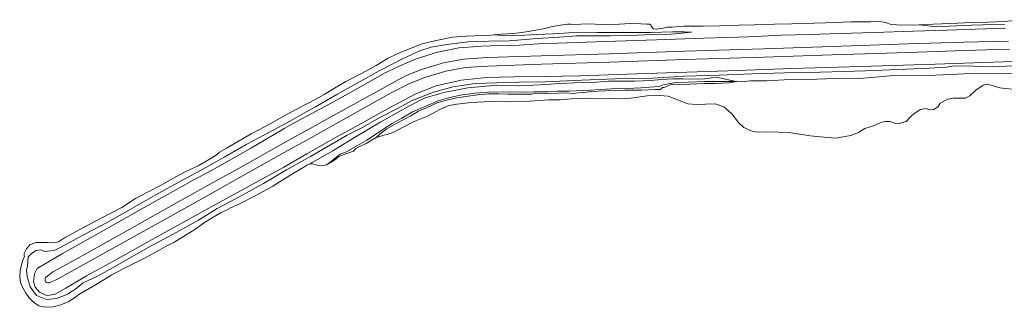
# Model space of a CAD drawing. Header units: metres. Extents: x 66374 to 71914, y 405953 to 412623.
# Tile 25 of 42: x 68522 to 69439, y 408835 to 409103. Entities that reach past the tile are written whole.
import ezdxf

# ---------------------------------------------------------------- set-up
doc = ezdxf.new("R2010")
doc.units = ezdxf.units.M
doc.layers.add('2013-05-24_onderlegger_OVLIJNOBJ', color=252, linetype='Continuous', lineweight=0)

msp = doc.modelspace()

# ---------------------------------------------------------------- linework, layer by layer
at = {"layer": '2013-05-24_onderlegger_OVLIJNOBJ'}
for p, q in [((69009.57, 409094.59), (69017.92, 409096.61)), ((69017.92, 409096.61), (69025.43, 409097.73)), ((69025.43, 409097.73), (69032.13, 409098.75)), ((69032.13, 409098.75), (69035.28, 409098.72)), ((69035.28, 409098.72), (69039.9, 409098.46)), ((69039.9, 409098.46), (69048.87, 409098.98)), ((69048.87, 409098.98), (69067.04, 409098.62)), ((69067.04, 409098.62), (69080.46, 409098.78)), ((69080.46, 409098.78), (69090.56, 409099.33)), ((69090.56, 409099.33), (69100.26, 409099.01)), ((69100.26, 409099.01), (69106.08, 409098.75)), ((69106.08, 409098.75), (69108.74, 409098.66)), ((69108.74, 409098.66), (69109.6, 409098.53)), ((69109.6, 409098.53), (69109.82, 409098.02)), ((69109.82, 409098.02), (69109.93, 409096.99)), ((69109.93, 409096.99), (69111.1, 409095.42)), ((69111.1, 409095.42), (69112.2, 409094.5)), ((69121.3, 409095.01), (69124.78, 409095.9)), ((69124.78, 409095.9), (69129.55, 409096.1)), ((69129.55, 409096.1), (69140.46, 409096.83)), ((69140.46, 409096.83), (69158.54, 409096.83)), ((69158.54, 409096.83), (69173.49, 409097.22)), ((69173.49, 409097.22), (69191.81, 409097.73)), ((69191.81, 409097.73), (69206.13, 409098.27)), ((69206.13, 409098.27), (69224.9, 409098.75)), ((69224.9, 409098.75), (69241.16, 409099.07)), ((69241.16, 409099.07), (69272.34, 409100.06)), ((69272.34, 409100.06), (69296.3, 409101.09)), ((69296.3, 409101.09), (69314.38, 409100.86)), ((69314.38, 409100.86), (69323.03, 409101.34)), ((69323.03, 409101.34), (69328.29, 409100.22)), ((69328.29, 409100.22), (69333.46, 409098.59)), ((69333.46, 409098.59), (69343.48, 409097.89)), ((69343.48, 409097.89), (69359.92, 409098.3)), ((69373.06, 409096.48), (69359.51, 409098.3)), ((69359.92, 409098.3), (69372.85, 409098.94)), ((69372.85, 409098.94), (69388.94, 409099.52)), ((69387.23, 409097.06), (69373.06, 409096.48)), ((69408.57, 409097.73), (69387.23, 409097.06)), ((69388.94, 409099.52), (69408.44, 409100.42)), ((69408.44, 409100.42), (69423.24, 409100.8)), ((69439.58, 409098.85), (69408.57, 409097.73)), ((69423.24, 409100.8), (69438.91, 409101.31)), ((69438.91, 409101.31), (69456.15, 409102.98)), ((68924.93, 409086.53), (68909.73, 409083.71)), ((68937.67, 409087.68), (68924.93, 409086.53)), ((68960.41, 409088.61), (68937.67, 409087.68)), ((68960.41, 409088.61), (68970.39, 409089.34)), ((68977.21, 409088.06), (68963.27, 409088.83)), ((68970.39, 409089.34), (68982.15, 409090.24)), ((68992.22, 409088.64), (68977.21, 409088.06)), ((68982.15, 409090.24), (68993.39, 409091.52)), ((69003.23, 409089.06), (68992.22, 409088.64)), ((68993.39, 409091.52), (69002.6, 409093.09)), ((69002.6, 409093.09), (69009.57, 409094.59)), ((69018.74, 409089.76), (69003.23, 409089.06)), ((69003.86, 409085.31), (69024.66, 409086.59)), ((69033.23, 409090.66), (69018.74, 409089.76)), ((69024.66, 409086.59), (69040.48, 409088.03)), ((69059.78, 409091.04), (69033.23, 409090.66)), ((69040.48, 409088.03), (69052.4, 409088.03)), ((69052.4, 409088.03), (69071.9, 409087.94)), ((69085.1, 409090.98), (69059.78, 409091.04)), ((69071.9, 409087.94), (69090.89, 409088.13)), ((69109.38, 409091.17), (69085.1, 409090.98)), ((69090.89, 409088.13), (69110.7, 409089.31)), ((69130.02, 409091.58), (69109.38, 409091.17)), ((69110.7, 409089.31), (69120.9, 409088.93)), ((69112.2, 409094.5), (69114.52, 409094.18)), ((69114.52, 409094.18), (69121.3, 409095.01)), ((69120.9, 409088.93), (69132.48, 409089.82)), ((69140.71, 409091.58), (69130.02, 409091.58)), ((69132.48, 409089.82), (69147.55, 409091.39)), ((69147.55, 409091.39), (69140.71, 409091.58)), ((69159.14, 409085.7), (69200.66, 409086.98)), ((69200.66, 409086.98), (69231.1, 409088.58)), ((69231.1, 409088.58), (69257.41, 409089.15)), ((69257.41, 409089.15), (69285.95, 409090.02)), ((69285.95, 409090.02), (69317.46, 409091.1)), ((69317.46, 409091.1), (69354.27, 409092.26)), ((69354.27, 409092.26), (69385.38, 409093.25)), ((69385.38, 409093.25), (69412.22, 409094.14)), ((69412.22, 409094.14), (69439.97, 409095.04)), ((68896.57, 409080.45), (68884.78, 409075.65)), ((68894.57, 409073.95), (68904.87, 409077.47)), ((68909.73, 409083.71), (68896.57, 409080.45)), ((68904.87, 409077.47), (68919.48, 409079.84)), ((68919.48, 409079.84), (68939.56, 409082.34)), ((68930.75, 409076.64), (68952.54, 409078.21)), ((68939.56, 409082.34), (68958.57, 409082.88)), ((68952.54, 409078.21), (68969.05, 409079.04)), ((68958.57, 409082.88), (68978.01, 409083.33)), ((68969.05, 409079.04), (68987.24, 409079.23)), ((68978.01, 409083.33), (69003.86, 409085.31)), ((68987.24, 409079.23), (69005.07, 409080.58)), ((69005.07, 409080.58), (69022.7, 409081.22)), ((69022.7, 409081.22), (69076.74, 409083.04)), ((69076.74, 409083.04), (69114.86, 409084.29)), ((69114.86, 409084.29), (69159.14, 409085.7)), ((69278.46, 409078.02), (69214.82, 409075.94)), ((69349.05, 409080.42), (69278.46, 409078.02)), ((69401.34, 409082.02), (69349.05, 409080.42)), ((69442.87, 409083.1), (69401.34, 409082.02)), ((68876.9, 409072.7), (68864.89, 409067.1)), ((68884.78, 409075.65), (68876.9, 409072.7)), ((68878.31, 409066.5), (68894.57, 409073.95)), ((68889.56, 409065.92), (68909.7, 409072.29)), ((68909.7, 409072.29), (68930.75, 409076.64)), ((68957.22, 409067.74), (68935.14, 409066.27)), ((69007.46, 409069.28), (68957.22, 409067.74)), ((69071.16, 409071.26), (69007.46, 409069.28)), ((69140.98, 409073.66), (69071.16, 409071.26)), ((69214.82, 409075.94), (69140.98, 409073.66)), ((69141.25, 409065.82), (69215.09, 409068.13)), ((69215.09, 409068.13), (69278.74, 409070.14)), ((69278.74, 409070.14), (69349.31, 409072.54)), ((69349.31, 409072.54), (69401.59, 409074.18)), ((69401.59, 409074.18), (69443.82, 409075.62)), ((68853.78, 409060.22), (68840.71, 409053.02)), ((68864.89, 409067.1), (68853.78, 409060.22)), ((68857.06, 409055.71), (68878.31, 409066.5)), ((68871.7, 409058.18), (68889.56, 409065.92)), ((68916.37, 409062.78), (68896.03, 409056.61)), ((68935.14, 409066.27), (68916.37, 409062.78)), ((68936.56, 409058.46), (68957.74, 409059.78)), ((68957.74, 409059.78), (69007.71, 409061.38)), ((69007.71, 409061.38), (69071.42, 409063.46)), ((69071.42, 409063.46), (69141.25, 409065.82)), ((69240.98, 409057.47), (69305.39, 409059.36)), ((69305.39, 409059.36), (69374.71, 409061.54)), ((69385.1, 409058.56), (69368.98, 409057.86)), ((69374.71, 409061.54), (69446.89, 409064.1)), ((69390.34, 409059.71), (69385.1, 409058.56)), ((69400.87, 409059.87), (69390.34, 409059.71)), ((69427.7, 409059.17), (69400.87, 409059.87)), ((69447.19, 409060.03), (69427.7, 409059.17)), ((68881.22, 409050.62), (68807.92, 409010.33)), ((68840.71, 409053.02), (68825.61, 409045.44)), ((68838.23, 409044.96), (68857.06, 409055.71)), ((68847.06, 409044.74), (68861.55, 409053.06)), ((68861.55, 409053.06), (68871.7, 409058.18)), ((68896.03, 409056.61), (68881.22, 409050.62)), ((68899.04, 409049.22), (68918.68, 409055.14)), ((68918.68, 409055.14), (68936.56, 409058.46)), ((68956.56, 409049.18), (68982.16, 409049.63)), ((68982.16, 409049.63), (69010.57, 409050.14)), ((69010.57, 409050.14), (69043.38, 409050.66)), ((69043.38, 409050.66), (69105.46, 409052.83)), ((69105.46, 409052.83), (69181.44, 409055.36)), ((69140.37, 409050.46), (69111.38, 409048.48)), ((69173.54, 409051.33), (69140.37, 409050.46)), ((69203.86, 409052.58), (69173.54, 409051.33)), ((69181.44, 409055.36), (69240.98, 409057.47)), ((69234.62, 409053.31), (69203.86, 409052.58)), ((69267.58, 409054.14), (69234.62, 409053.31)), ((69309.92, 409055.26), (69267.58, 409054.14)), ((69332.25, 409050.53), (69304.44, 409048.26)), ((69340.02, 409056.54), (69309.92, 409055.26)), ((69368.69, 409050.82), (69332.25, 409050.53)), ((69368.98, 409057.86), (69340.02, 409056.54)), ((69401.71, 409052.64), (69368.69, 409050.82)), ((69449.18, 409053.12), (69401.71, 409052.64)), ((68825.61, 409045.44), (68813.42, 409038.34)), ((68814.08, 409026.3), (68847.06, 409044.74)), ((68817.05, 409033.31), (68838.23, 409044.96)), ((68867.78, 409034.82), (68884.82, 409043.49)), ((68884.82, 409043.49), (68899.04, 409049.22)), ((68890.69, 409033.82), (68909.62, 409041.44)), ((68925.46, 409040.48), (68907.31, 409035.52)), ((68909.62, 409041.44), (68932.96, 409046.75)), ((68945.92, 409043.55), (68925.46, 409040.48)), ((68932.96, 409046.75), (68956.56, 409049.18)), ((68939.16, 409039.42), (68962.63, 409041.47)), ((68965.78, 409044), (68945.92, 409043.55)), ((68962.63, 409041.47), (68987.62, 409041.31)), ((68986.47, 409044.48), (68965.78, 409044)), ((68986.97, 409044.64), (68986.47, 409044.48)), ((69011.38, 409045.18), (68986.97, 409044.64)), ((68987.62, 409041.31), (69011.94, 409042.46)), ((69044.96, 409046.56), (69011.38, 409045.18)), ((69011.94, 409042.46), (69024.61, 409043.39)), ((69024.61, 409043.39), (69045.78, 409044.42)), ((69076.49, 409047.74), (69044.96, 409046.56)), ((69045.78, 409044.42), (69059.04, 409044.86)), ((69059.04, 409044.86), (69070.33, 409045.79)), ((69070.33, 409045.79), (69081.82, 409045.66)), ((69111.38, 409048.48), (69076.49, 409047.74)), ((69081.82, 409045.66), (69094.51, 409045.7)), ((69094.51, 409045.7), (69109.17, 409046.21)), ((69112.74, 409040.26), (69100.47, 409039.33)), ((69109.17, 409046.21), (69120, 409047.2)), ((69117.73, 409040.54), (69112.74, 409040.26)), ((69120.11, 409042.08), (69117.73, 409040.54)), ((69120, 409047.2), (69130.1, 409047.78)), ((69125.79, 409043.3), (69120.11, 409042.08)), ((69123.82, 409040.67), (69122.02, 409039.84)), ((69129.49, 409042.75), (69123.82, 409040.67)), ((69133.08, 409044.45), (69125.79, 409043.3)), ((69136.91, 409042.66), (69129.49, 409042.75)), ((69130.1, 409047.78), (69139.78, 409047.94)), ((69144.7, 409044.86), (69133.08, 409044.45)), ((69145.68, 409042.98), (69136.91, 409042.66)), ((69139.78, 409047.94), (69153.05, 409047.62)), ((69159.86, 409045.31), (69144.7, 409044.86)), ((69159.42, 409043.55), (69145.68, 409042.98)), ((69153.05, 409047.62), (69160.02, 409047.81)), ((69169.56, 409043.55), (69159.42, 409043.55)), ((69189.66, 409045.47), (69159.86, 409045.31)), ((69160.02, 409047.81), (69168.34, 409048.93)), ((69168.34, 409048.93), (69173.3, 409048.9)), ((69182.58, 409044.1), (69169.56, 409043.55)), ((69173.3, 409048.9), (69189.26, 409045.41)), ((69189.75, 409045.5), (69182.58, 409044.1)), ((69193.82, 409045.15), (69189.75, 409045.5)), ((69202.55, 409046.02), (69193.82, 409045.15)), ((69217.85, 409045.86), (69202.55, 409046.02)), ((69239.08, 409047.07), (69217.85, 409045.86)), ((69264.44, 409047.68), (69239.08, 409047.07)), ((69289.5, 409048.58), (69264.44, 409047.68)), ((69304.44, 409048.26), (69289.5, 409048.58)), ((69412.31, 409037.28), (69419.14, 409042.07)), ((69419.14, 409042.07), (69422.86, 409042.78)), ((69422.86, 409042.78), (69427.74, 409041.66)), ((69427.74, 409041.66), (69434.93, 409039.58)), ((68797.11, 409021.89), (68817.05, 409033.31)), ((68797.58, 409029.02), (68805.27, 409033.28)), ((68805.27, 409033.28), (68809.96, 409036)), ((68809.96, 409036), (68813.26, 409038.24)), ((68813.26, 409038.24), (68813.36, 409038.38)), ((68841.75, 409020.06), (68867.78, 409034.82)), ((68864.81, 409020.06), (68890.69, 409033.82)), ((68907.31, 409035.52), (68887.45, 409027.55)), ((68899.32, 409030.18), (68916.67, 409035.14)), ((68916.67, 409035.14), (68939.16, 409039.42)), ((68934.01, 409032.9), (68922.43, 409030.43)), ((68939.63, 409031.78), (68928.94, 409030.02)), ((68946.16, 409034.37), (68934.01, 409032.9)), ((68948.41, 409033.02), (68939.63, 409031.78)), ((68958.73, 409035.39), (68946.16, 409034.37)), ((68958.82, 409033.73), (68948.41, 409033.02)), ((68976.74, 409035.58), (68958.73, 409035.39)), ((68968.12, 409033.76), (68958.82, 409033.73)), ((68976.66, 409033.54), (68968.12, 409033.76)), ((68985.18, 409033.41), (68976.66, 409033.54)), ((68989.7, 409035.33), (68976.74, 409035.58)), ((68998.94, 409033.44), (68985.18, 409033.41)), ((69000.71, 409035.58), (68989.7, 409035.33)), ((69000.92, 409034.02), (68998.94, 409033.44)), ((69013.62, 409035.78), (69000.71, 409035.58)), ((69002.31, 409034.62), (69000.92, 409034.02)), ((69013.86, 409034.14), (69002.31, 409034.62)), ((69022.86, 409036.35), (69013.62, 409035.78)), ((69023.55, 409034.59), (69013.86, 409034.14)), ((69033.74, 409036.42), (69022.86, 409036.35)), ((69030.06, 409034.72), (69023.55, 409034.59)), ((69037.44, 409034.08), (69030.06, 409034.72)), ((69053.33, 409037.41), (69033.74, 409036.42)), ((69042.18, 409034.91), (69037.44, 409034.08)), ((69049.87, 409035.36), (69042.18, 409034.91)), ((69054.51, 409035.94), (69049.87, 409035.36)), ((69072.58, 409038.4), (69053.33, 409037.41)), ((69067.26, 409036.54), (69054.51, 409035.94)), ((69085.26, 409037.12), (69067.26, 409036.54)), ((69087.31, 409038.78), (69072.58, 409038.4)), ((69100.82, 409037.34), (69085.26, 409037.12)), ((69100.47, 409039.33), (69087.31, 409038.78)), ((69091.16, 409029.86), (69106.34, 409031.87)), ((69113.6, 409038.02), (69100.82, 409037.34)), ((69106.34, 409031.87), (69117.94, 409032.35)), ((69118.6, 409037.86), (69113.6, 409038.02)), ((69117.94, 409032.35), (69125.77, 409031.68)), ((69120.51, 409039.62), (69118.6, 409037.86)), ((69122.02, 409039.84), (69120.51, 409039.62)), ((69125.77, 409031.68), (69134.45, 409028.29)), ((69402.84, 409029.82), (69406.78, 409032.06)), ((69406.78, 409032.06), (69412.31, 409037.28)), ((69434.93, 409039.58), (69448.93, 409037.89)), ((68779.33, 409019.36), (68787.26, 409023.58)), ((68787.26, 409023.58), (68789.27, 409024.65)), ((68789.27, 409024.65), (68797.58, 409029.02)), ((68789.27, 409013.14), (68814.08, 409026.3)), ((68789.27, 409017.39), (68797.11, 409021.89)), ((68858.1, 409007.84), (68884.82, 409022.75)), ((68887.45, 409027.55), (68874.14, 409020.38)), ((68884.82, 409022.75), (68899.32, 409030.18)), ((68900.06, 409022.27), (68887.78, 409017.02)), ((68911.58, 409027.33), (68900.06, 409022.27)), ((68911.2, 409025.63), (68901.22, 409021.12)), ((68919.7, 409028.03), (68911.2, 409025.63)), ((68922.43, 409030.43), (68911.58, 409027.33)), ((68913.78, 409019.68), (68921.43, 409022.98)), ((68928.94, 409030.02), (68919.7, 409028.03)), ((68921.43, 409022.98), (68928.87, 409024.35)), ((68928.87, 409024.35), (68942.36, 409025.66)), ((68942.36, 409025.66), (68960.32, 409026.66)), ((68960.32, 409026.66), (68975.88, 409026.5)), ((68975.88, 409026.5), (68996.5, 409027.17)), ((68996.5, 409027.17), (69014.98, 409028.19)), ((69014.98, 409028.19), (69025.29, 409028.13)), ((69025.29, 409028.13), (69035.48, 409029.22)), ((69035.48, 409029.22), (69054.74, 409029.95)), ((69054.74, 409029.95), (69074.84, 409029.44)), ((69074.84, 409029.44), (69091.16, 409029.86)), ((69134.45, 409028.29), (69144.09, 409024.61)), ((69144.09, 409024.61), (69152.5, 409023.81)), ((69152.5, 409023.81), (69160.45, 409024.35)), ((69160.45, 409024.35), (69169.62, 409024.48)), ((69169.62, 409024.48), (69177.79, 409021.6)), ((69373.44, 409019.23), (69377.34, 409021.95)), ((69377.34, 409021.95), (69378.36, 409023.62)), ((69378.36, 409023.62), (69379.34, 409025.15)), ((69379.34, 409025.15), (69386.29, 409028.74)), ((69386.29, 409028.74), (69391.22, 409029.92)), ((69391.22, 409029.92), (69397.4, 409029.95)), ((69397.4, 409029.95), (69402.84, 409029.82)), ((68765.83, 409012.26), (68770.93, 409014.85)), ((68770.93, 409014.85), (68779.33, 409019.36)), ((68773.93, 409008.74), (68789.27, 409017.39)), ((68775.14, 409005.52), (68789.27, 409013.14)), ((68813.55, 409004.35), (68841.75, 409020.06)), ((68828.48, 409000), (68864.81, 409020.06)), ((68874.14, 409020.38), (68857.23, 409011.65)), ((68885.31, 409013.15), (68872.33, 409006.24)), ((68887.78, 409017.02), (68877.56, 409011.14)), ((68893.14, 409017.57), (68885.31, 409013.15)), ((68889.05, 409008.03), (68901.55, 409013.12)), ((68901.22, 409021.12), (68893.14, 409017.57)), ((68901.55, 409013.12), (68913.78, 409019.68)), ((69177.79, 409021.6), (69185.14, 409015.2)), ((69185.14, 409015.2), (69191.2, 409007.26)), ((69351.62, 409012.48), (69355.12, 409015.58)), ((69355.12, 409015.58), (69360.84, 409019.1)), ((69360.84, 409019.1), (69366.38, 409020.06)), ((69366.38, 409020.06), (69369.08, 409019.07)), ((69369.08, 409019.07), (69373.44, 409019.23)), ((68743.98, 409000), (68755.79, 409006.21)), ((68755.79, 409006.21), (68765.83, 409012.26)), ((68757.84, 409000), (68773.93, 409008.74)), ((68768.18, 409001.54), (68775.14, 409005.52)), ((68807.92, 409010.33), (68789.37, 409000)), ((68805.74, 409000), (68813.55, 409004.35)), ((68857.23, 409011.65), (68839.1, 409001.41)), ((68845.16, 409000), (68858.1, 409007.84)), ((68868.62, 409006.21), (68860.86, 409001.18)), ((68872.33, 409006.24), (68863.68, 409001.34)), ((68877.56, 409011.14), (68868.62, 409006.21)), ((68877.63, 409002.02), (68889.05, 409008.03)), ((69191.2, 409007.26), (69196.45, 409002.37)), ((69309.12, 409001.5), (69317.07, 409003.97)), ((69317.07, 409003.97), (69323.33, 409006.78)), ((69323.33, 409006.78), (69327.77, 409008.13)), ((69327.77, 409008.13), (69332.47, 409008)), ((69332.47, 409008), (69335.05, 409007.26)), ((69335.05, 409007.26), (69337.46, 409006.24)), ((69337.46, 409006.24), (69342.31, 409006.5)), ((69342.31, 409006.5), (69347.57, 409008.13)), ((69347.57, 409008.13), (69351.62, 409012.48)), ((68730.02, 408992.35), (68737.47, 408996.58)), ((68732.63, 408986.78), (68750.23, 408995.87)), ((68737.47, 408996.58), (68743.98, 409000)), ((68765.57, 409000), (68737.78, 408983.65)), ((68750.23, 408995.87), (68757.84, 409000)), ((68765.57, 409000), (68768.18, 409001.54)), ((68789.27, 408999.94), (68772.52, 408990.62)), ((68789.37, 409000), (68789.27, 408999.94)), ((68789.27, 408990.82), (68805.74, 409000)), ((68826.78, 408995.42), (68811.36, 408986.18)), ((68816.54, 408993.41), (68828.48, 409000)), ((68836.21, 409000), (68826.78, 408995.42)), ((68832.1, 408992.1), (68845.16, 409000)), ((68839.1, 409001.41), (68836.21, 409000)), ((68852.13, 408995.26), (68845.17, 408990.78)), ((68859.11, 409000), (68852.13, 408995.26)), ((68857.02, 408996.03), (68853.9, 408993.25)), ((68862.18, 408995.58), (68853.9, 408993.25)), ((68862, 409000), (68857.02, 408996.03)), ((68860.86, 409001.18), (68859.11, 409000)), ((68863.68, 409001.34), (68862, 409000)), ((68862.18, 408995.58), (68864.09, 408996.08)), ((68864.09, 408996.08), (68866.63, 408996.76)), ((68866.63, 408996.76), (68867.87, 408997.18)), ((68867.87, 408997.18), (68869.8, 408998.04)), ((68869.8, 408998.04), (68873.56, 409000)), ((68873.56, 409000), (68877.63, 409002.02)), ((69196.45, 409002.37), (69201.95, 409000)), ((69201.95, 409000), (69204.18, 408999.04)), ((69204.18, 408999.04), (69208.7, 408998.07)), ((69208.7, 408998.07), (69218.25, 408998.37)), ((69218.25, 408998.37), (69238.26, 408997.86)), ((69238.26, 408997.86), (69258.2, 408994.66)), ((69258.2, 408994.66), (69274.16, 408993.12)), ((69287, 408993.34), (69295.86, 408995.17)), ((69295.86, 408995.17), (69303.06, 408997.73)), ((69303.06, 408997.73), (69306.7, 409000)), ((69306.7, 409000), (69309.12, 409001.5)), ((68712.83, 408975.26), (68732.63, 408986.78)), ((68714.21, 408983.36), (68730.02, 408992.35)), ((68772.52, 408990.62), (68731.09, 408967.36)), ((68776.45, 408983.68), (68789.27, 408990.82)), ((68789.27, 408977.79), (68816.54, 408993.41)), ((68811.36, 408986.18), (68792.57, 408975.55)), ((68813.52, 408980.77), (68832.1, 408992.1)), ((68840.59, 408988.16), (68834.14, 408984.35)), ((68839.22, 408985.22), (68834.84, 408983.04)), ((68844.44, 408987.52), (68839.22, 408985.22)), ((68845.17, 408990.78), (68840.59, 408988.16)), ((68850.09, 408991.04), (68844.44, 408987.52)), ((68853.9, 408993.25), (68850.09, 408991.04)), ((69274.16, 408993.12), (69281.8, 408992.67)), ((69281.8, 408992.67), (69287, 408993.34)), ((68697.63, 408972.38), (68704.63, 408976.64)), ((68704.63, 408976.64), (68707.86, 408979.52)), ((68737.78, 408983.65), (68706.09, 408965.47)), ((68707.86, 408979.52), (68714.21, 408983.36)), ((68734.94, 408960.42), (68776.45, 408983.68)), ((68767.84, 408965.57), (68789.27, 408977.79)), ((68792.09, 408968.48), (68813.52, 408980.77)), ((68820.11, 408977.47), (68807.84, 408967.81)), ((68827.42, 408978.46), (68818.89, 408975.3)), ((68826.05, 408979.65), (68820.11, 408977.47)), ((68834.14, 408984.35), (68826.05, 408979.65)), ((68832.8, 408980.48), (68827.42, 408978.46)), ((68834.84, 408983.04), (68832.8, 408980.48)), ((68687.8, 408966.72), (68697.63, 408972.38)), ((68690.1, 408962.4), (68712.83, 408975.26)), ((68731.09, 408967.36), (68690.1, 408944.61)), ((68789.27, 408973.68), (68770.26, 408962.88)), ((68789.27, 408967.21), (68786.46, 408965.47)), ((68792.57, 408975.55), (68789.27, 408973.68)), ((68791.24, 408968.38), (68789.27, 408967.21)), ((68792.09, 408968.46), (68791.24, 408968.38)), ((68794.37, 408968.67), (68792.09, 408968.46)), ((68798.72, 408967.36), (68794.37, 408968.67)), ((68804.53, 408966.91), (68798.72, 408967.36)), ((68807.55, 408967.65), (68804.53, 408966.91)), ((68815.02, 408971.94), (68807.55, 408967.65)), ((68818.89, 408975.3), (68815.02, 408971.94)), ((68665.39, 408949.09), (68690.1, 408962.4)), ((68666.48, 408956.13), (68675.29, 408960.86)), ((68675.29, 408960.86), (68680.52, 408963.2)), ((68680.52, 408963.2), (68687.8, 408966.72)), ((68706.09, 408965.47), (68681.18, 408952.03)), ((68694.03, 408937.66), (68734.94, 408960.42)), ((68700.55, 408928.83), (68767.84, 408965.57)), ((68770.26, 408962.88), (68748.94, 408950.3)), ((68777.4, 408960.35), (68766.78, 408953.57)), ((68786.46, 408965.47), (68777.4, 408960.35)), ((68681.18, 408952.03), (68634.87, 408926.24)), ((68640.73, 408942.3), (68654.18, 408948.96)), ((68645.57, 408938.14), (68665.39, 408949.09)), ((68654.18, 408948.96), (68666.48, 408956.13)), ((68748.94, 408950.3), (68722.61, 408935.84)), ((68766.78, 408953.57), (68757.48, 408947.78)), ((68629.66, 408936.19), (68640.73, 408942.3)), ((68690.1, 408944.61), (68655.18, 408925.02)), ((68742.16, 408939.42), (68725.18, 408930.59)), ((68757.48, 408947.78), (68742.16, 408939.42)), ((68616.88, 408927.94), (68629.66, 408936.19)), ((68622.57, 408924.83), (68645.57, 408938.14)), ((68659.05, 408918.05), (68694.03, 408937.66)), ((68722.61, 408935.84), (68705.64, 408926.88)), ((68725.18, 408930.59), (68717.97, 408927.62)), ((68593.02, 408915.55), (68606.01, 408922.4)), ((68634.87, 408926.24), (68593.13, 408902.88)), ((68603.14, 408913.95), (68622.57, 408924.83)), ((68606.01, 408922.4), (68616.88, 408927.94)), ((68655.18, 408925.02), (68621.52, 408906.3)), ((68662.45, 408907.81), (68700.55, 408928.83)), ((68705.64, 408926.88), (68688.18, 408916.1)), ((68709.46, 408923.36), (68702.52, 408919.3)), ((68713.82, 408925.09), (68709.46, 408923.36)), ((68717.97, 408927.62), (68713.82, 408925.09)), ((68580.58, 408909.02), (68593.02, 408915.55)), ((68582.97, 408903.26), (68603.14, 408913.95)), ((68625.42, 408899.33), (68659.05, 408918.05)), ((68688.18, 408916.1), (68664.71, 408902.91)), ((68693.87, 408913.82), (68684.81, 408907.26)), ((68702.52, 408919.3), (68693.87, 408913.82)), ((68559.9, 408890.85), (68582.97, 408903.26)), ((68593.13, 408902.88), (68562.05, 408885.34)), ((68563.43, 408899.49), (68570.82, 408903.52)), ((68570.82, 408903.52), (68580.58, 408909.02)), ((68621.52, 408906.3), (68590.42, 408888.8)), ((68636.8, 408893.5), (68662.45, 408907.81)), ((68664.71, 408902.91), (68640.77, 408890.21)), ((68684.81, 408907.26), (68676.8, 408902.4)), ((68531.09, 408893.02), (68537.14, 408895.2)), ((68537.14, 408895.2), (68541.89, 408895.36)), ((68541.89, 408895.36), (68547.94, 408895.29)), ((68547.94, 408895.29), (68553.34, 408894.82)), ((68553.34, 408894.82), (68557.84, 408896)), ((68557.84, 408896), (68563.43, 408899.49)), ((68594.29, 408881.86), (68625.42, 408899.33)), ((68611.3, 408879.07), (68636.8, 408893.5)), ((68665.4, 408895.36), (68658.14, 408891.87)), ((68676.8, 408902.4), (68665.4, 408895.36)), ((68525.8, 408884.9), (68528.06, 408889.5)), ((68525.92, 408883.07), (68525.8, 408884.9)), ((68528.06, 408889.5), (68531.09, 408893.02)), ((68529.56, 408881.89), (68532.58, 408885.06)), ((68532.58, 408885.06), (68537.1, 408887.94)), ((68537.1, 408887.94), (68541.26, 408888.29)), ((68562.05, 408885.34), (68538.02, 408871.07)), ((68541.26, 408888.29), (68544.73, 408886.78)), ((68544.73, 408886.78), (68553.87, 408887.84)), ((68553.87, 408887.84), (68559.9, 408890.85)), ((68590.42, 408888.8), (68565.86, 408875.1)), ((68640.77, 408890.21), (68610.81, 408873.25)), ((68646.69, 408885.47), (68637.3, 408880.26)), ((68651.57, 408888.26), (68646.69, 408885.47)), ((68658.14, 408891.87), (68651.57, 408888.26)), ((68523.26, 408874.37), (68524.62, 408878.85)), ((68524.62, 408878.85), (68526.02, 408882.5)), ((68526.02, 408882.5), (68525.92, 408883.07)), ((68529.05, 408873.44), (68529.56, 408881.89)), ((68565.86, 408875.1), (68552.6, 408867.87)), ((68569.65, 408868.1), (68594.29, 408881.86)), ((68584.07, 408864.06), (68611.3, 408879.07)), ((68628.51, 408875.87), (68618.09, 408870.78)), ((68637.3, 408880.26), (68628.51, 408875.87)), ((68521.68, 408863.49), (68522.02, 408869.15)), ((68522.02, 408869.15), (68523.26, 408874.37)), ((68527.9, 408869.44), (68529.05, 408873.44)), ((68528.58, 408863.49), (68527.9, 408869.44)), ((68535.32, 408865.92), (68534.54, 408858.69)), ((68538.02, 408871.07), (68535.32, 408865.92)), ((68552.6, 408867.87), (68547.88, 408864.06)), ((68556.38, 408860.9), (68569.65, 408868.1)), ((68610.81, 408873.25), (68594.82, 408864.26)), ((68618.09, 408870.78), (68607.55, 408865.09)), ((68522.58, 408857.86), (68521.68, 408863.49)), ((68524.34, 408853.5), (68522.58, 408857.86)), ((68531.55, 408853.86), (68528.58, 408863.49)), ((68534.54, 408858.69), (68536.06, 408853.66)), ((68545.48, 408861.92), (68545.38, 408860.74)), ((68545.38, 408860.74), (68545.54, 408859.42)), ((68545.74, 408862.5), (68545.48, 408861.92)), ((68545.54, 408859.42), (68545.87, 408858.75)), ((68546.02, 408862.81), (68545.74, 408862.5)), ((68545.87, 408858.75), (68546.15, 408858.46)), ((68546.65, 408863.26), (68546.02, 408862.81)), ((68546.15, 408858.46), (68546.7, 408858.09)), ((68547.88, 408864.06), (68546.65, 408863.26)), ((68546.7, 408858.09), (68547.89, 408857.73)), ((68547.89, 408857.73), (68548.79, 408857.68)), ((68548.79, 408857.68), (68549.22, 408857.79)), ((68549.22, 408857.79), (68556.19, 408860.77)), ((68564.66, 408852.83), (68584.07, 408864.06)), ((68580.77, 408857.79), (68573.97, 408852.16)), ((68594.82, 408864.26), (68580.77, 408857.79)), ((68596.09, 408857.92), (68582.56, 408850.37)), ((68607.55, 408865.09), (68596.09, 408857.92)), ((68527.35, 408848.03), (68524.34, 408853.5)), ((68530.12, 408844.13), (68527.35, 408848.03)), ((68537.46, 408845.82), (68531.55, 408853.86)), ((68536.06, 408853.66), (68540.26, 408848.86)), ((68540.26, 408848.86), (68546.96, 408845.92)), ((68554.25, 408846.75), (68564.66, 408852.83)), ((68573.97, 408852.16), (68566.22, 408847.2)), ((68582.56, 408850.37), (68576.86, 408846.85)), ((68534.45, 408839.58), (68530.12, 408844.13)), ((68539.4, 408836.16), (68534.45, 408839.58)), ((68546.52, 408842.11), (68537.46, 408845.82)), ((68556.31, 408843.17), (68546.52, 408842.11)), ((68546.96, 408845.92), (68554.25, 408846.75)), ((68566.22, 408847.2), (68556.31, 408843.17)), ((68566.99, 408839.94), (68559.93, 408837.25)), ((68572.6, 408843.78), (68566.99, 408839.94)), ((68576.86, 408846.85), (68572.6, 408843.78)), ((68545.54, 408834.85), (68539.4, 408836.16)), ((68552.99, 408835.17), (68545.54, 408834.85)), ((68559.93, 408837.25), (68552.99, 408835.17))]:
    msp.add_line(p, q, dxfattribs=at)

doc.saveas('drawing.dxf')
